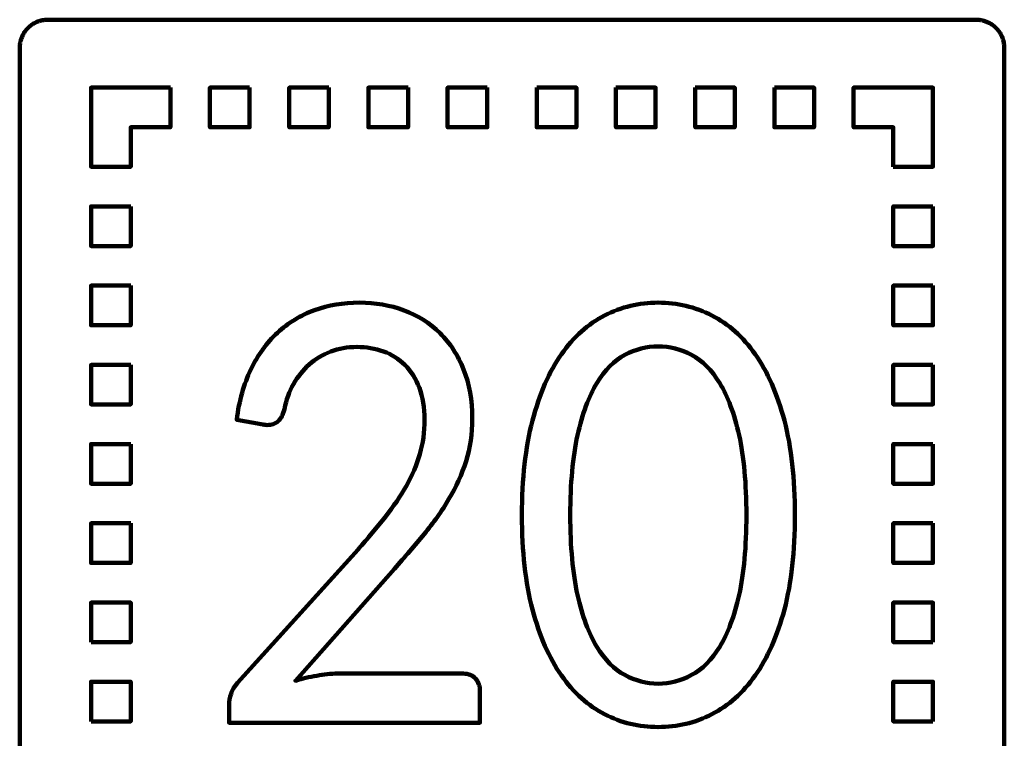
# Model space of a CAD drawing. Header units: millimetres. Extents: x -633 to 605, y -921 to 687.
# Tile 13 of 83: x 136 to 205, y -652 to -601. Entities that reach past the tile are written whole.
import ezdxf

# ---------------------------------------------------------------- set-up
doc = ezdxf.new("R2010")
doc.units = ezdxf.units.MM
doc.header["$MEASUREMENT"] = 0
doc.layers.add('Layer 1', color=7, linetype='Continuous')

msp = doc.modelspace()

# ---------------------------------------------------------------- linework, layer by layer
at = {"layer": 'Layer 1', "lineweight": 100}
for points, knots in [([(203.4676, -600.9901), (203.4676, -600.9901), (203.5306, -600.9931), (203.5306, -600.9931), (203.5306, -600.9931), (203.5306, -600.9931), (203.5936, -600.9981), (203.5936, -600.9981), (203.5936, -600.9981), (203.5936, -600.9981), (203.6566, -601.0051), (203.6566, -601.0051), (203.6566, -601.0051), (203.6566, -601.0051), (203.7196, -601.0141), (203.7196, -601.0141), (203.7196, -601.0141), (203.7196, -601.0141), (203.7816, -601.0251), (203.7816, -601.0251), (203.7816, -601.0251), (203.7816, -601.0251), (203.8436, -601.0381), (203.8436, -601.0381), (203.8436, -601.0381), (203.8436, -601.0381), (203.9056, -601.0531), (203.9056, -601.0531), (203.9056, -601.0531), (203.9056, -601.0531), (203.9666, -601.0691), (203.9666, -601.0691), (203.9666, -601.0691), (203.9666, -601.0691), (204.0266, -601.0881), (204.0266, -601.0881), (204.0266, -601.0881), (204.0266, -601.0881), (204.0866, -601.1091), (204.0866, -601.1091), (204.0866, -601.1091), (204.0866, -601.1091), (204.1456, -601.1311), (204.1456, -601.1311), (204.1456, -601.1311), (204.1456, -601.1311), (204.2036, -601.1561), (204.2036, -601.1561), (204.2036, -601.1561), (204.2036, -601.1561), (204.2616, -601.1821), (204.2616, -601.1821), (204.2616, -601.1821), (204.2616, -601.1821), (204.3186, -601.2101), (204.3186, -601.2101), (204.3186, -601.2101), (204.3186, -601.2101), (204.3736, -601.2401), (204.3736, -601.2401), (204.3736, -601.2401), (204.3736, -601.2401), (204.4286, -601.2711), (204.4286, -601.2711), (204.4286, -601.2711), (204.4286, -601.2711), (204.4826, -601.3041), (204.4826, -601.3041), (204.4826, -601.3041), (204.4826, -601.3041), (204.5356, -601.3391), (204.5356, -601.3391), (204.5356, -601.3391), (204.5356, -601.3391), (204.5866, -601.3761), (204.5866, -601.3761), (204.5866, -601.3761), (204.5866, -601.3761), (204.6376, -601.4141), (204.6376, -601.4141), (204.6376, -601.4141), (204.6376, -601.4141), (204.6866, -601.4541), (204.6866, -601.4541), (204.6866, -601.4541), (204.6866, -601.4541), (204.7346, -601.4951), (204.7346, -601.4951), (204.7346, -601.4951), (204.7346, -601.4951), (204.7806, -601.5381), (204.7806, -601.5381), (204.7806, -601.5381), (204.7806, -601.5381), (204.8266, -601.5821), (204.8266, -601.5821), (204.8266, -601.5821), (204.8266, -601.5821), (204.8696, -601.6281), (204.8696, -601.6281), (204.8696, -601.6281), (204.8696, -601.6281), (204.9126, -601.6751), (204.9126, -601.6751), (204.9126, -601.6751), (204.9126, -601.6751), (204.9526, -601.7231), (204.9526, -601.7231), (204.9526, -601.7231), (204.9526, -601.7231), (204.9926, -601.7731), (204.9926, -601.7731), (204.9926, -601.7731), (204.9926, -601.7731), (205.0296, -601.8241), (205.0296, -601.8241), (205.0296, -601.8241), (205.0296, -601.8241), (205.0656, -601.8751), (205.0656, -601.8751), (205.0656, -601.8751), (205.0656, -601.8751), (205.1006, -601.9291), (205.1006, -601.9291), (205.1006, -601.9291), (205.1006, -601.9291), (205.1326, -601.9831), (205.1326, -601.9831), (205.1326, -601.9831), (205.1326, -601.9831), (205.1636, -602.0381), (205.1636, -602.0381), (205.1636, -602.0381), (205.1636, -602.0381), (205.1936, -602.0941), (205.1936, -602.0941), (205.1936, -602.0941), (205.1936, -602.0941), (205.2206, -602.1511), (205.2206, -602.1511), (205.2206, -602.1511), (205.2206, -602.1511), (205.2466, -602.2091), (205.2466, -602.2091), (205.2466, -602.2091), (205.2466, -602.2091), (205.2696, -602.2671), (205.2696, -602.2671), (205.2696, -602.2671), (205.2696, -602.2671), (205.2916, -602.3271), (205.2916, -602.3271), (205.2916, -602.3271), (205.2916, -602.3271), (205.3116, -602.3871), (205.3116, -602.3871), (205.3116, -602.3871), (205.3116, -602.3871), (205.3296, -602.4471), (205.3296, -602.4471), (205.3296, -602.4471), (205.3296, -602.4471), (205.3456, -602.5081), (205.3456, -602.5081), (205.3456, -602.5081), (205.3456, -602.5081), (205.3606, -602.5701), (205.3606, -602.5701), (205.3606, -602.5701), (205.3606, -602.5701), (205.3726, -602.6321), (205.3726, -602.6321), (205.3726, -602.6321), (205.3726, -602.6321), (205.3826, -602.6951), (205.3826, -602.6951), (205.3826, -602.6951), (205.3826, -602.6951), (205.3916, -602.7571), (205.3916, -602.7571), (205.3916, -602.7571), (205.3916, -602.7571), (205.3976, -602.8201), (205.3976, -602.8201), (205.3976, -602.8201), (205.3976, -602.8201), (205.4016, -602.8831), (205.4016, -602.8831), (205.4016, -602.8831), (205.4016, -602.8831), (205.4046, -602.9461), (205.4046, -602.9461), (205.4046, -602.9461), (205.4046, -602.9461), (205.4046, -678.5891), (205.4046, -678.5891), (205.4046, -678.5891), (205.4046, -678.5891), (205.4036, -678.6521), (205.4036, -678.6521), (205.4036, -678.6521), (205.4036, -678.6521), (205.4006, -678.7151), (205.4006, -678.7151), (205.4006, -678.7151), (205.4006, -678.7151), (205.3956, -678.7781), (205.3956, -678.7781), (205.3956, -678.7781), (205.3956, -678.7781), (205.3886, -678.8411), (205.3886, -678.8411), (205.3886, -678.8411), (205.3886, -678.8411), (205.3796, -678.9041), (205.3796, -678.9041), (205.3796, -678.9041), (205.3796, -678.9041), (205.3686, -678.9661), (205.3686, -678.9661), (205.3686, -678.9661), (205.3686, -678.9661), (205.3556, -679.0281), (205.3556, -679.0281), (205.3556, -679.0281), (205.3556, -679.0281), (205.3406, -679.0901), (205.3406, -679.0901), (205.3406, -679.0901), (205.3406, -679.0901), (205.3246, -679.1511), (205.3246, -679.1511), (205.3246, -679.1511), (205.3246, -679.1511), (205.3056, -679.2111), (205.3056, -679.2111), (205.3056, -679.2111), (205.3056, -679.2111), (205.2846, -679.2711), (205.2846, -679.2711), (205.2846, -679.2711), (205.2846, -679.2711), (205.2626, -679.3301), (205.2626, -679.3301), (205.2626, -679.3301), (205.2626, -679.3301), (205.2376, -679.3881), (205.2376, -679.3881), (205.2376, -679.3881), (205.2376, -679.3881), (205.2116, -679.4461), (205.2116, -679.4461), (205.2116, -679.4461), (205.2116, -679.4461), (205.1836, -679.5031), (205.1836, -679.5031), (205.1836, -679.5031), (205.1836, -679.5031), (205.1536, -679.5581), (205.1536, -679.5581), (205.1536, -679.5581), (205.1536, -679.5581), (205.1226, -679.6131), (205.1226, -679.6131), (205.1226, -679.6131), (205.1226, -679.6131), (205.0896, -679.6671), (205.0896, -679.6671), (205.0896, -679.6671), (205.0896, -679.6671), (205.0546, -679.7201), (205.0546, -679.7201), (205.0546, -679.7201), (205.0546, -679.7201), (205.0176, -679.7711), (205.0176, -679.7711), (205.0176, -679.7711), (205.0176, -679.7711), (204.9796, -679.8221), (204.9796, -679.8221), (204.9796, -679.8221), (204.9796, -679.8221), (204.9396, -679.8711), (204.9396, -679.8711), (204.9396, -679.8711), (204.9396, -679.8711), (204.8986, -679.9191), (204.8986, -679.9191), (204.8986, -679.9191), (204.8986, -679.9191), (204.8556, -679.9651), (204.8556, -679.9651), (204.8556, -679.9651), (204.8556, -679.9651), (204.8116, -680.0111), (204.8116, -680.0111), (204.8116, -680.0111), (204.8116, -680.0111), (204.7656, -680.0541), (204.7656, -680.0541), (204.7656, -680.0541), (204.7656, -680.0541), (204.7186, -680.0971), (204.7186, -680.0971), (204.7186, -680.0971), (204.7186, -680.0971), (204.6706, -680.1371), (204.6706, -680.1371), (204.6706, -680.1371), (204.6706, -680.1371), (204.6206, -680.1771), (204.6206, -680.1771), (204.6206, -680.1771), (204.6206, -680.1771), (204.5696, -680.2141), (204.5696, -680.2141), (204.5696, -680.2141), (204.5696, -680.2141), (204.5186, -680.2501), (204.5186, -680.2501), (204.5186, -680.2501), (204.5186, -680.2501), (204.4646, -680.2851), (204.4646, -680.2851), (204.4646, -680.2851), (204.4646, -680.2851), (204.4106, -680.3171), (204.4106, -680.3171), (204.4106, -680.3171), (204.4106, -680.3171), (204.3556, -680.3481), (204.3556, -680.3481), (204.3556, -680.3481), (204.3556, -680.3481), (204.2996, -680.3781), (204.2996, -680.3781), (204.2996, -680.3781), (204.2996, -680.3781), (204.2426, -680.4051), (204.2426, -680.4051), (204.2426, -680.4051), (204.2426, -680.4051), (204.1846, -680.4311), (204.1846, -680.4311), (204.1846, -680.4311), (204.1846, -680.4311), (204.1266, -680.4541), (204.1266, -680.4541), (204.1266, -680.4541), (204.1266, -680.4541), (204.0666, -680.4761), (204.0666, -680.4761), (204.0666, -680.4761), (204.0666, -680.4761), (204.0066, -680.4961), (204.0066, -680.4961), (204.0066, -680.4961), (204.0066, -680.4961), (203.9466, -680.5141), (203.9466, -680.5141), (203.9466, -680.5141), (203.9466, -680.5141), (203.8856, -680.5301), (203.8856, -680.5301), (203.8856, -680.5301), (203.8856, -680.5301), (203.8236, -680.5451), (203.8236, -680.5451), (203.8236, -680.5451), (203.8236, -680.5451), (203.7616, -680.5571), (203.7616, -680.5571), (203.7616, -680.5571), (203.7616, -680.5571), (203.6986, -680.5671), (203.6986, -680.5671), (203.6986, -680.5671), (203.6986, -680.5671), (203.6366, -680.5761), (203.6366, -680.5761), (203.6366, -680.5761), (203.6366, -680.5761), (203.5736, -680.5821), (203.5736, -680.5821), (203.5736, -680.5821), (203.5736, -680.5821), (203.5106, -680.5861), (203.5106, -680.5861), (203.5106, -680.5861), (203.5106, -680.5861), (203.4476, -680.5891), (203.4476, -680.5891), (203.4476, -680.5891), (203.4476, -680.5891), (137.8046, -680.5891), (137.8046, -680.5891), (137.8046, -680.5891), (137.8046, -680.5891), (137.7416, -680.5881), (137.7416, -680.5881), (137.7416, -680.5881), (137.7416, -680.5881), (137.6786, -680.5851), (137.6786, -680.5851), (137.6786, -680.5851), (137.6786, -680.5851), (137.6156, -680.5801), (137.6156, -680.5801), (137.6156, -680.5801), (137.6156, -680.5801), (137.5526, -680.5731), (137.5526, -680.5731), (137.5526, -680.5731), (137.5526, -680.5731), (137.4896, -680.5641), (137.4896, -680.5641), (137.4896, -680.5641), (137.4896, -680.5641), (137.4276, -680.5531), (137.4276, -680.5531), (137.4276, -680.5531), (137.4276, -680.5531), (137.3656, -680.5401), (137.3656, -680.5401), (137.3656, -680.5401), (137.3656, -680.5401), (137.3036, -680.5251), (137.3036, -680.5251), (137.3036, -680.5251), (137.3036, -680.5251), (137.2426, -680.5091), (137.2426, -680.5091), (137.2426, -680.5091), (137.2426, -680.5091), (137.1826, -680.4901), (137.1826, -680.4901), (137.1826, -680.4901), (137.1826, -680.4901), (137.1226, -680.4691), (137.1226, -680.4691), (137.1226, -680.4691), (137.1226, -680.4691), (137.0636, -680.4471), (137.0636, -680.4471), (137.0636, -680.4471), (137.0636, -680.4471), (137.0056, -680.4221), (137.0056, -680.4221), (137.0056, -680.4221), (137.0056, -680.4221), (136.9476, -680.3961), (136.9476, -680.3961), (136.9476, -680.3961), (136.9476, -680.3961), (136.8906, -680.3681), (136.8906, -680.3681), (136.8906, -680.3681), (136.8906, -680.3681), (136.8356, -680.3381), (136.8356, -680.3381), (136.8356, -680.3381), (136.8356, -680.3381), (136.7806, -680.3071), (136.7806, -680.3071), (136.7806, -680.3071), (136.7806, -680.3071), (136.7266, -680.2741), (136.7266, -680.2741), (136.7266, -680.2741), (136.7266, -680.2741), (136.6736, -680.2391), (136.6736, -680.2391), (136.6736, -680.2391), (136.6736, -680.2391), (136.6226, -680.2021), (136.6226, -680.2021), (136.6226, -680.2021), (136.6226, -680.2021), (136.5716, -680.1641), (136.5716, -680.1641), (136.5716, -680.1641), (136.5716, -680.1641), (136.5226, -680.1241), (136.5226, -680.1241), (136.5226, -680.1241), (136.5226, -680.1241), (136.4746, -680.0831), (136.4746, -680.0831), (136.4746, -680.0831), (136.4746, -680.0831), (136.4286, -680.0401), (136.4286, -680.0401), (136.4286, -680.0401), (136.4286, -680.0401), (136.3826, -679.9961), (136.3826, -679.9961), (136.3826, -679.9961), (136.3826, -679.9961), (136.3396, -679.9501), (136.3396, -679.9501), (136.3396, -679.9501), (136.3396, -679.9501), (136.2966, -679.9031), (136.2966, -679.9031), (136.2966, -679.9031), (136.2966, -679.9031), (136.2566, -679.8551), (136.2566, -679.8551), (136.2566, -679.8551), (136.2566, -679.8551), (136.2166, -679.8051), (136.2166, -679.8051), (136.2166, -679.8051), (136.2166, -679.8051), (136.1796, -679.7541), (136.1796, -679.7541), (136.1796, -679.7541), (136.1796, -679.7541), (136.1436, -679.7031), (136.1436, -679.7031), (136.1436, -679.7031), (136.1436, -679.7031), (136.1086, -679.6491), (136.1086, -679.6491), (136.1086, -679.6491), (136.1086, -679.6491), (136.0766, -679.5951), (136.0766, -679.5951), (136.0766, -679.5951), (136.0766, -679.5951), (136.0456, -679.5401), (136.0456, -679.5401), (136.0456, -679.5401), (136.0456, -679.5401), (136.0156, -679.4841), (136.0156, -679.4841), (136.0156, -679.4841), (136.0156, -679.4841), (135.9886, -679.4271), (135.9886, -679.4271), (135.9886, -679.4271), (135.9886, -679.4271), (135.9626, -679.3691), (135.9626, -679.3691), (135.9626, -679.3691), (135.9626, -679.3691), (135.9396, -679.3111), (135.9396, -679.3111), (135.9396, -679.3111), (135.9396, -679.3111), (135.9176, -679.2511), (135.9176, -679.2511), (135.9176, -679.2511), (135.9176, -679.2511), (135.8976, -679.1911), (135.8976, -679.1911), (135.8976, -679.1911), (135.8976, -679.1911), (135.8796, -679.1311), (135.8796, -679.1311), (135.8796, -679.1311), (135.8796, -679.1311), (135.8636, -679.0701), (135.8636, -679.0701), (135.8636, -679.0701), (135.8636, -679.0701), (135.8486, -679.0081), (135.8486, -679.0081), (135.8486, -679.0081), (135.8486, -679.0081), (135.8366, -678.9461), (135.8366, -678.9461), (135.8366, -678.9461), (135.8366, -678.9461), (135.8266, -678.8831), (135.8266, -678.8831), (135.8266, -678.8831), (135.8266, -678.8831), (135.8176, -678.8211), (135.8176, -678.8211), (135.8176, -678.8211), (135.8176, -678.8211), (135.8116, -678.7581), (135.8116, -678.7581), (135.8116, -678.7581), (135.8116, -678.7581), (135.8076, -678.6951), (135.8076, -678.6951), (135.8076, -678.6951), (135.8076, -678.6951), (135.8046, -678.6321), (135.8046, -678.6321), (135.8046, -678.6321), (135.8046, -678.6321), (135.8046, -602.9891), (135.8046, -602.9891), (135.8046, -602.9891), (135.8046, -602.9891), (135.8056, -602.9261), (135.8056, -602.9261), (135.8056, -602.9261), (135.8056, -602.9261), (135.8086, -602.8631), (135.8086, -602.8631), (135.8086, -602.8631), (135.8086, -602.8631), (135.8136, -602.8001), (135.8136, -602.8001), (135.8136, -602.8001), (135.8136, -602.8001), (135.8206, -602.7371), (135.8206, -602.7371), (135.8206, -602.7371), (135.8206, -602.7371), (135.8296, -602.6741), (135.8296, -602.6741), (135.8296, -602.6741), (135.8296, -602.6741), (135.8406, -602.6121), (135.8406, -602.6121), (135.8406, -602.6121), (135.8406, -602.6121), (135.8536, -602.5501), (135.8536, -602.5501), (135.8536, -602.5501), (135.8536, -602.5501), (135.8686, -602.4881), (135.8686, -602.4881), (135.8686, -602.4881), (135.8686, -602.4881), (135.8846, -602.4271), (135.8846, -602.4271), (135.8846, -602.4271), (135.8846, -602.4271), (135.9036, -602.3671), (135.9036, -602.3671), (135.9036, -602.3671), (135.9036, -602.3671), (135.9246, -602.3071), (135.9246, -602.3071), (135.9246, -602.3071), (135.9246, -602.3071), (135.9466, -602.2481), (135.9466, -602.2481), (135.9466, -602.2481), (135.9466, -602.2481), (135.9716, -602.1901), (135.9716, -602.1901), (135.9716, -602.1901), (135.9716, -602.1901), (135.9976, -602.1321), (135.9976, -602.1321), (135.9976, -602.1321), (135.9976, -602.1321), (136.0256, -602.0751), (136.0256, -602.0751), (136.0256, -602.0751), (136.0256, -602.0751), (136.0556, -602.0201), (136.0556, -602.0201), (136.0556, -602.0201), (136.0556, -602.0201), (136.0866, -601.9651), (136.0866, -601.9651), (136.0866, -601.9651), (136.0866, -601.9651), (136.1196, -601.9111), (136.1196, -601.9111), (136.1196, -601.9111), (136.1196, -601.9111), (136.1546, -601.8581), (136.1546, -601.8581), (136.1546, -601.8581), (136.1546, -601.8581), (136.1916, -601.8071), (136.1916, -601.8071), (136.1916, -601.8071), (136.1916, -601.8071), (136.2296, -601.7561), (136.2296, -601.7561), (136.2296, -601.7561), (136.2296, -601.7561), (136.2696, -601.7071), (136.2696, -601.7071), (136.2696, -601.7071), (136.2696, -601.7071), (136.3106, -601.6591), (136.3106, -601.6591), (136.3106, -601.6591), (136.3106, -601.6591), (136.3536, -601.6131), (136.3536, -601.6131), (136.3536, -601.6131), (136.3536, -601.6131), (136.3976, -601.5671), (136.3976, -601.5671), (136.3976, -601.5671), (136.3976, -601.5671), (136.4436, -601.5241), (136.4436, -601.5241), (136.4436, -601.5241), (136.4436, -601.5241), (136.4906, -601.4811), (136.4906, -601.4811), (136.4906, -601.4811), (136.4906, -601.4811), (136.5386, -601.4411), (136.5386, -601.4411), (136.5386, -601.4411), (136.5386, -601.4411), (136.5886, -601.4011), (136.5886, -601.4011), (136.5886, -601.4011), (136.5886, -601.4011), (136.6396, -601.3641), (136.6396, -601.3641), (136.6396, -601.3641), (136.6396, -601.3641), (136.6906, -601.3281), (136.6906, -601.3281), (136.6906, -601.3281), (136.6906, -601.3281), (136.7446, -601.2931), (136.7446, -601.2931), (136.7446, -601.2931), (136.7446, -601.2931), (136.7986, -601.2611), (136.7986, -601.2611), (136.7986, -601.2611), (136.7986, -601.2611), (136.8536, -601.2301), (136.8536, -601.2301), (136.8536, -601.2301), (136.8536, -601.2301), (136.9096, -601.2001), (136.9096, -601.2001), (136.9096, -601.2001), (136.9096, -601.2001), (136.9666, -601.1731), (136.9666, -601.1731), (136.9666, -601.1731), (136.9666, -601.1731), (137.0246, -601.1471), (137.0246, -601.1471), (137.0246, -601.1471), (137.0246, -601.1471), (137.0826, -601.1241), (137.0826, -601.1241), (137.0826, -601.1241), (137.0826, -601.1241), (137.1426, -601.1021), (137.1426, -601.1021), (137.1426, -601.1021), (137.1426, -601.1021), (137.2026, -601.0821), (137.2026, -601.0821), (137.2026, -601.0821), (137.2026, -601.0821), (137.2626, -601.0641), (137.2626, -601.0641), (137.2626, -601.0641), (137.2626, -601.0641), (137.3236, -601.0481), (137.3236, -601.0481), (137.3236, -601.0481), (137.3236, -601.0481), (137.3856, -601.0331), (137.3856, -601.0331), (137.3856, -601.0331), (137.3856, -601.0331), (137.4476, -601.0211), (137.4476, -601.0211), (137.4476, -601.0211), (137.4476, -601.0211), (137.5106, -601.0111), (137.5106, -601.0111), (137.5106, -601.0111), (137.5106, -601.0111), (137.5726, -601.0021), (137.5726, -601.0021), (137.5726, -601.0021), (137.5726, -601.0021), (137.6356, -600.9961), (137.6356, -600.9961), (137.6356, -600.9961), (137.6356, -600.9961), (137.6986, -600.9921), (137.6986, -600.9921), (137.6986, -600.9921), (137.6986, -600.9921), (137.7616, -600.9891), (137.7616, -600.9891), (137.7616, -600.9891), (137.7616, -600.9891), (203.4046, -600.9891), (203.4046, -600.9891), (203.4046, -600.9891), (203.4046, -600.9891), (203.4676, -600.9901), (203.4676, -600.9901)], [0, 0, 0, 0, 0.0049751, 0.0049751, 0.0049751, 0.0049751, 0.0099502, 0.0099502, 0.0099502, 0.0099502, 0.0149254, 0.0149254, 0.0149254, 0.0149254, 0.0199005, 0.0199005, 0.0199005, 0.0199005, 0.0248756, 0.0248756, 0.0248756, 0.0248756, 0.0298507, 0.0298507, 0.0298507, 0.0298507, 0.0348259, 0.0348259, 0.0348259, 0.0348259, 0.039801, 0.039801, 0.039801, 0.039801, 0.0447761, 0.0447761, 0.0447761, 0.0447761, 0.0497512, 0.0497512, 0.0497512, 0.0497512, 0.0547264, 0.0547264, 0.0547264, 0.0547264, 0.0597015, 0.0597015, 0.0597015, 0.0597015, 0.0646766, 0.0646766, 0.0646766, 0.0646766, 0.0696517, 0.0696517, 0.0696517, 0.0696517, 0.0746269, 0.0746269, 0.0746269, 0.0746269, 0.079602, 0.079602, 0.079602, 0.079602, 0.0845771, 0.0845771, 0.0845771, 0.0845771, 0.0895522, 0.0895522, 0.0895522, 0.0895522, 0.0945274, 0.0945274, 0.0945274, 0.0945274, 0.0995025, 0.0995025, 0.0995025, 0.0995025, 0.1044776, 0.1044776, 0.1044776, 0.1044776, 0.1094527, 0.1094527, 0.1094527, 0.1094527, 0.1144279, 0.1144279, 0.1144279, 0.1144279, 0.119403, 0.119403, 0.119403, 0.119403, 0.1243781, 0.1243781, 0.1243781, 0.1243781, 0.1293532, 0.1293532, 0.1293532, 0.1293532, 0.1343284, 0.1343284, 0.1343284, 0.1343284, 0.1393035, 0.1393035, 0.1393035, 0.1393035, 0.1442786, 0.1442786, 0.1442786, 0.1442786, 0.1492537, 0.1492537, 0.1492537, 0.1492537, 0.1542289, 0.1542289, 0.1542289, 0.1542289, 0.159204, 0.159204, 0.159204, 0.159204, 0.1641791, 0.1641791, 0.1641791, 0.1641791, 0.1691542, 0.1691542, 0.1691542, 0.1691542, 0.1741294, 0.1741294, 0.1741294, 0.1741294, 0.1791045, 0.1791045, 0.1791045, 0.1791045, 0.1840796, 0.1840796, 0.1840796, 0.1840796, 0.1890547, 0.1890547, 0.1890547, 0.1890547, 0.1940299, 0.1940299, 0.1940299, 0.1940299, 0.199005, 0.199005, 0.199005, 0.199005, 0.2039801, 0.2039801, 0.2039801, 0.2039801, 0.2089552, 0.2089552, 0.2089552, 0.2089552, 0.2139303, 0.2139303, 0.2139303, 0.2139303, 0.2189055, 0.2189055, 0.2189055, 0.2189055, 0.2238806, 0.2238806, 0.2238806, 0.2238806, 0.2288557, 0.2288557, 0.2288557, 0.2288557, 0.2338308, 0.2338308, 0.2338308, 0.2338308, 0.238806, 0.238806, 0.238806, 0.238806, 0.2437811, 0.2437811, 0.2437811, 0.2437811, 0.2487562, 0.2487562, 0.2487562, 0.2487562, 0.2537313, 0.2537313, 0.2537313, 0.2537313, 0.2587065, 0.2587065, 0.2587065, 0.2587065, 0.2636816, 0.2636816, 0.2636816, 0.2636816, 0.2686567, 0.2686567, 0.2686567, 0.2686567, 0.2736318, 0.2736318, 0.2736318, 0.2736318, 0.278607, 0.278607, 0.278607, 0.278607, 0.2835821, 0.2835821, 0.2835821, 0.2835821, 0.2885572, 0.2885572, 0.2885572, 0.2885572, 0.2935323, 0.2935323, 0.2935323, 0.2935323, 0.2985075, 0.2985075, 0.2985075, 0.2985075, 0.3034826, 0.3034826, 0.3034826, 0.3034826, 0.3084577, 0.3084577, 0.3084577, 0.3084577, 0.3134328, 0.3134328, 0.3134328, 0.3134328, 0.318408, 0.318408, 0.318408, 0.318408, 0.3233831, 0.3233831, 0.3233831, 0.3233831, 0.3283582, 0.3283582, 0.3283582, 0.3283582, 0.3333333, 0.3333333, 0.3333333, 0.3333333, 0.3383085, 0.3383085, 0.3383085, 0.3383085, 0.3432836, 0.3432836, 0.3432836, 0.3432836, 0.3482587, 0.3482587, 0.3482587, 0.3482587, 0.3532338, 0.3532338, 0.3532338, 0.3532338, 0.358209, 0.358209, 0.358209, 0.358209, 0.3631841, 0.3631841, 0.3631841, 0.3631841, 0.3681592, 0.3681592, 0.3681592, 0.3681592, 0.3731343, 0.3731343, 0.3731343, 0.3731343, 0.3781095, 0.3781095, 0.3781095, 0.3781095, 0.3830846, 0.3830846, 0.3830846, 0.3830846, 0.3880597, 0.3880597, 0.3880597, 0.3880597, 0.3930348, 0.3930348, 0.3930348, 0.3930348, 0.39801, 0.39801, 0.39801, 0.39801, 0.4029851, 0.4029851, 0.4029851, 0.4029851, 0.4079602, 0.4079602, 0.4079602, 0.4079602, 0.4129353, 0.4129353, 0.4129353, 0.4129353, 0.4179104, 0.4179104, 0.4179104, 0.4179104, 0.4228856, 0.4228856, 0.4228856, 0.4228856, 0.4278607, 0.4278607, 0.4278607, 0.4278607, 0.4328358, 0.4328358, 0.4328358, 0.4328358, 0.4378109, 0.4378109, 0.4378109, 0.4378109, 0.4427861, 0.4427861, 0.4427861, 0.4427861, 0.4477612, 0.4477612, 0.4477612, 0.4477612, 0.4527363, 0.4527363, 0.4527363, 0.4527363, 0.4577114, 0.4577114, 0.4577114, 0.4577114, 0.4626866, 0.4626866, 0.4626866, 0.4626866, 0.4676617, 0.4676617, 0.4676617, 0.4676617, 0.4726368, 0.4726368, 0.4726368, 0.4726368, 0.4776119, 0.4776119, 0.4776119, 0.4776119, 0.4825871, 0.4825871, 0.4825871, 0.4825871, 0.4875622, 0.4875622, 0.4875622, 0.4875622, 0.4925373, 0.4925373, 0.4925373, 0.4925373, 0.4975124, 0.4975124, 0.4975124, 0.4975124, 0.5024876, 0.5024876, 0.5024876, 0.5024876, 0.5074627, 0.5074627, 0.5074627, 0.5074627, 0.5124378, 0.5124378, 0.5124378, 0.5124378, 0.5174129, 0.5174129, 0.5174129, 0.5174129, 0.5223881, 0.5223881, 0.5223881, 0.5223881, 0.5273632, 0.5273632, 0.5273632, 0.5273632, 0.5323383, 0.5323383, 0.5323383, 0.5323383, 0.5373134, 0.5373134, 0.5373134, 0.5373134, 0.5422886, 0.5422886, 0.5422886, 0.5422886, 0.5472637, 0.5472637, 0.5472637, 0.5472637, 0.5522388, 0.5522388, 0.5522388, 0.5522388, 0.5572139, 0.5572139, 0.5572139, 0.5572139, 0.5621891, 0.5621891, 0.5621891, 0.5621891, 0.5671642, 0.5671642, 0.5671642, 0.5671642, 0.5721393, 0.5721393, 0.5721393, 0.5721393, 0.5771144, 0.5771144, 0.5771144, 0.5771144, 0.5820896, 0.5820896, 0.5820896, 0.5820896, 0.5870647, 0.5870647, 0.5870647, 0.5870647, 0.5920398, 0.5920398, 0.5920398, 0.5920398, 0.5970149, 0.5970149, 0.5970149, 0.5970149, 0.60199, 0.60199, 0.60199, 0.60199, 0.6069652, 0.6069652, 0.6069652, 0.6069652, 0.6119403, 0.6119403, 0.6119403, 0.6119403, 0.6169154, 0.6169154, 0.6169154, 0.6169154, 0.6218905, 0.6218905, 0.6218905, 0.6218905, 0.6268657, 0.6268657, 0.6268657, 0.6268657, 0.6318408, 0.6318408, 0.6318408, 0.6318408, 0.6368159, 0.6368159, 0.6368159, 0.6368159, 0.641791, 0.641791, 0.641791, 0.641791, 0.6467662, 0.6467662, 0.6467662, 0.6467662, 0.6517413, 0.6517413, 0.6517413, 0.6517413, 0.6567164, 0.6567164, 0.6567164, 0.6567164, 0.6616915, 0.6616915, 0.6616915, 0.6616915, 0.6666667, 0.6666667, 0.6666667, 0.6666667, 0.6716418, 0.6716418, 0.6716418, 0.6716418, 0.6766169, 0.6766169, 0.6766169, 0.6766169, 0.681592, 0.681592, 0.681592, 0.681592, 0.6865672, 0.6865672, 0.6865672, 0.6865672, 0.6915423, 0.6915423, 0.6915423, 0.6915423, 0.6965174, 0.6965174, 0.6965174, 0.6965174, 0.7014925, 0.7014925, 0.7014925, 0.7014925, 0.7064677, 0.7064677, 0.7064677, 0.7064677, 0.7114428, 0.7114428, 0.7114428, 0.7114428, 0.7164179, 0.7164179, 0.7164179, 0.7164179, 0.721393, 0.721393, 0.721393, 0.721393, 0.7263682, 0.7263682, 0.7263682, 0.7263682, 0.7313433, 0.7313433, 0.7313433, 0.7313433, 0.7363184, 0.7363184, 0.7363184, 0.7363184, 0.7412935, 0.7412935, 0.7412935, 0.7412935, 0.7462687, 0.7462687, 0.7462687, 0.7462687, 0.7512438, 0.7512438, 0.7512438, 0.7512438, 0.7562189, 0.7562189, 0.7562189, 0.7562189, 0.761194, 0.761194, 0.761194, 0.761194, 0.7661692, 0.7661692, 0.7661692, 0.7661692, 0.7711443, 0.7711443, 0.7711443, 0.7711443, 0.7761194, 0.7761194, 0.7761194, 0.7761194, 0.7810945, 0.7810945, 0.7810945, 0.7810945, 0.7860697, 0.7860697, 0.7860697, 0.7860697, 0.7910448, 0.7910448, 0.7910448, 0.7910448, 0.7960199, 0.7960199, 0.7960199, 0.7960199, 0.800995, 0.800995, 0.800995, 0.800995, 0.8059701, 0.8059701, 0.8059701, 0.8059701, 0.8109453, 0.8109453, 0.8109453, 0.8109453, 0.8159204, 0.8159204, 0.8159204, 0.8159204, 0.8208955, 0.8208955, 0.8208955, 0.8208955, 0.8258706, 0.8258706, 0.8258706, 0.8258706, 0.8308458, 0.8308458, 0.8308458, 0.8308458, 0.8358209, 0.8358209, 0.8358209, 0.8358209, 0.840796, 0.840796, 0.840796, 0.840796, 0.8457711, 0.8457711, 0.8457711, 0.8457711, 0.8507463, 0.8507463, 0.8507463, 0.8507463, 0.8557214, 0.8557214, 0.8557214, 0.8557214, 0.8606965, 0.8606965, 0.8606965, 0.8606965, 0.8656716, 0.8656716, 0.8656716, 0.8656716, 0.8706468, 0.8706468, 0.8706468, 0.8706468, 0.8756219, 0.8756219, 0.8756219, 0.8756219, 0.880597, 0.880597, 0.880597, 0.880597, 0.8855721, 0.8855721, 0.8855721, 0.8855721, 0.8905473, 0.8905473, 0.8905473, 0.8905473, 0.8955224, 0.8955224, 0.8955224, 0.8955224, 0.9004975, 0.9004975, 0.9004975, 0.9004975, 0.9054726, 0.9054726, 0.9054726, 0.9054726, 0.9104478, 0.9104478, 0.9104478, 0.9104478, 0.9154229, 0.9154229, 0.9154229, 0.9154229, 0.920398, 0.920398, 0.920398, 0.920398, 0.9253731, 0.9253731, 0.9253731, 0.9253731, 0.9303483, 0.9303483, 0.9303483, 0.9303483, 0.9353234, 0.9353234, 0.9353234, 0.9353234, 0.9402985, 0.9402985, 0.9402985, 0.9402985, 0.9452736, 0.9452736, 0.9452736, 0.9452736, 0.9502488, 0.9502488, 0.9502488, 0.9502488, 0.9552239, 0.9552239, 0.9552239, 0.9552239, 0.960199, 0.960199, 0.960199, 0.960199, 0.9651741, 0.9651741, 0.9651741, 0.9651741, 0.9701493, 0.9701493, 0.9701493, 0.9701493, 0.9751244, 0.9751244, 0.9751244, 0.9751244, 0.9800995, 0.9800995, 0.9800995, 0.9800995, 0.9850746, 0.9850746, 0.9850746, 0.9850746, 0.9900498, 0.9900498, 0.9900498, 0.9900498, 1, 1, 1, 1]), ([(146.4546, -605.7891), (146.4546, -605.7891), (140.8546, -605.7891), (140.8546, -605.7891), (140.8546, -605.7891), (140.8546, -605.7891), (140.8546, -611.3891), (140.8546, -611.3891), (140.8546, -611.3891), (140.8546, -611.3891), (143.6546, -611.3891), (143.6546, -611.3891), (143.6546, -611.3891), (143.6546, -611.3891), (143.6546, -608.5891), (143.6546, -608.5891), (143.6546, -608.5891), (143.6546, -608.5891), (146.4546, -608.5891), (146.4546, -608.5891), (146.4546, -608.5891), (146.4546, -608.5891), (146.4546, -605.7891), (146.4546, -605.7891)], [0, 0, 0, 0, 0.1428571, 0.1428571, 0.1428571, 0.1428571, 0.2857143, 0.2857143, 0.2857143, 0.2857143, 0.4285714, 0.4285714, 0.4285714, 0.4285714, 0.5714286, 0.5714286, 0.5714286, 0.5714286, 0.7142857, 0.7142857, 0.7142857, 0.7142857, 1, 1, 1, 1]), ([(152.0546, -605.7891), (152.0546, -605.7891), (149.2546, -605.7891), (149.2546, -605.7891), (149.2546, -605.7891), (149.2546, -605.7891), (149.2546, -608.5891), (149.2546, -608.5891), (149.2546, -608.5891), (149.2546, -608.5891), (152.0546, -608.5891), (152.0546, -608.5891), (152.0546, -608.5891), (152.0546, -608.5891), (152.0546, -605.7891), (152.0546, -605.7891)], [0, 0, 0, 0, 0.2, 0.2, 0.2, 0.2, 0.4, 0.4, 0.4, 0.4, 0.6, 0.6, 0.6, 0.6, 1, 1, 1, 1]), ([(157.6546, -605.7891), (157.6546, -605.7891), (154.8546, -605.7891), (154.8546, -605.7891), (154.8546, -605.7891), (154.8546, -605.7891), (154.8546, -608.5891), (154.8546, -608.5891), (154.8546, -608.5891), (154.8546, -608.5891), (157.6546, -608.5891), (157.6546, -608.5891), (157.6546, -608.5891), (157.6546, -608.5891), (157.6546, -605.7891), (157.6546, -605.7891)], [0, 0, 0, 0, 0.2, 0.2, 0.2, 0.2, 0.4, 0.4, 0.4, 0.4, 0.6, 0.6, 0.6, 0.6, 1, 1, 1, 1]), ([(163.2546, -605.7891), (163.2546, -605.7891), (160.4546, -605.7891), (160.4546, -605.7891), (160.4546, -605.7891), (160.4546, -605.7891), (160.4546, -608.5891), (160.4546, -608.5891), (160.4546, -608.5891), (160.4546, -608.5891), (163.2546, -608.5891), (163.2546, -608.5891), (163.2546, -608.5891), (163.2546, -608.5891), (163.2546, -605.7891), (163.2546, -605.7891)], [0, 0, 0, 0, 0.2, 0.2, 0.2, 0.2, 0.4, 0.4, 0.4, 0.4, 0.6, 0.6, 0.6, 0.6, 1, 1, 1, 1]), ([(168.8546, -605.7891), (168.8546, -605.7891), (166.0546, -605.7891), (166.0546, -605.7891), (166.0546, -605.7891), (166.0546, -605.7891), (166.0546, -608.5891), (166.0546, -608.5891), (166.0546, -608.5891), (166.0546, -608.5891), (168.8546, -608.5891), (168.8546, -608.5891), (168.8546, -608.5891), (168.8546, -608.5891), (168.8546, -605.7891), (168.8546, -605.7891)], [0, 0, 0, 0, 0.2, 0.2, 0.2, 0.2, 0.4, 0.4, 0.4, 0.4, 0.6, 0.6, 0.6, 0.6, 1, 1, 1, 1]), ([(172.3546, -605.7891), (172.3546, -605.7891), (175.1546, -605.7891), (175.1546, -605.7891), (175.1546, -605.7891), (175.1546, -605.7891), (175.1546, -608.5891), (175.1546, -608.5891), (175.1546, -608.5891), (175.1546, -608.5891), (172.3546, -608.5891), (172.3546, -608.5891), (172.3546, -608.5891), (172.3546, -608.5891), (172.3546, -605.7891), (172.3546, -605.7891)], [0, 0, 0, 0, 0.2, 0.2, 0.2, 0.2, 0.4, 0.4, 0.4, 0.4, 0.6, 0.6, 0.6, 0.6, 1, 1, 1, 1]), ([(177.9546, -605.7891), (177.9546, -605.7891), (180.7546, -605.7891), (180.7546, -605.7891), (180.7546, -605.7891), (180.7546, -605.7891), (180.7546, -608.5891), (180.7546, -608.5891), (180.7546, -608.5891), (180.7546, -608.5891), (177.9546, -608.5891), (177.9546, -608.5891), (177.9546, -608.5891), (177.9546, -608.5891), (177.9546, -605.7891), (177.9546, -605.7891)], [0, 0, 0, 0, 0.2, 0.2, 0.2, 0.2, 0.4, 0.4, 0.4, 0.4, 0.6, 0.6, 0.6, 0.6, 1, 1, 1, 1]), ([(183.5546, -605.7891), (183.5546, -605.7891), (186.3546, -605.7891), (186.3546, -605.7891), (186.3546, -605.7891), (186.3546, -605.7891), (186.3546, -608.5891), (186.3546, -608.5891), (186.3546, -608.5891), (186.3546, -608.5891), (183.5546, -608.5891), (183.5546, -608.5891), (183.5546, -608.5891), (183.5546, -608.5891), (183.5546, -605.7891), (183.5546, -605.7891)], [0, 0, 0, 0, 0.2, 0.2, 0.2, 0.2, 0.4, 0.4, 0.4, 0.4, 0.6, 0.6, 0.6, 0.6, 1, 1, 1, 1]), ([(189.1546, -605.7891), (189.1546, -605.7891), (191.9546, -605.7891), (191.9546, -605.7891), (191.9546, -605.7891), (191.9546, -605.7891), (191.9546, -608.5891), (191.9546, -608.5891), (191.9546, -608.5891), (191.9546, -608.5891), (189.1546, -608.5891), (189.1546, -608.5891), (189.1546, -608.5891), (189.1546, -608.5891), (189.1546, -605.7891), (189.1546, -605.7891)], [0, 0, 0, 0, 0.2, 0.2, 0.2, 0.2, 0.4, 0.4, 0.4, 0.4, 0.6, 0.6, 0.6, 0.6, 1, 1, 1, 1]), ([(197.5546, -611.3891), (197.5546, -611.3891), (200.3546, -611.3891), (200.3546, -611.3891), (200.3546, -611.3891), (200.3546, -611.3891), (200.3546, -605.7891), (200.3546, -605.7891), (200.3546, -605.7891), (200.3546, -605.7891), (194.7546, -605.7891), (194.7546, -605.7891), (194.7546, -605.7891), (194.7546, -605.7891), (194.7546, -608.5891), (194.7546, -608.5891), (194.7546, -608.5891), (194.7546, -608.5891), (197.5546, -608.5891), (197.5546, -608.5891), (197.5546, -608.5891), (197.5546, -608.5891), (197.5546, -611.3891), (197.5546, -611.3891)], [0, 0, 0, 0, 0.1428571, 0.1428571, 0.1428571, 0.1428571, 0.2857143, 0.2857143, 0.2857143, 0.2857143, 0.4285714, 0.4285714, 0.4285714, 0.4285714, 0.5714286, 0.5714286, 0.5714286, 0.5714286, 0.7142857, 0.7142857, 0.7142857, 0.7142857, 1, 1, 1, 1]), ([(143.6546, -614.1891), (143.6546, -614.1891), (140.8546, -614.1891), (140.8546, -614.1891), (140.8546, -614.1891), (140.8546, -614.1891), (140.8546, -616.9891), (140.8546, -616.9891), (140.8546, -616.9891), (140.8546, -616.9891), (143.6546, -616.9891), (143.6546, -616.9891), (143.6546, -616.9891), (143.6546, -616.9891), (143.6546, -614.1891), (143.6546, -614.1891)], [0, 0, 0, 0, 0.2, 0.2, 0.2, 0.2, 0.4, 0.4, 0.4, 0.4, 0.6, 0.6, 0.6, 0.6, 1, 1, 1, 1]), ([(200.3546, -614.1891), (200.3546, -614.1891), (197.5546, -614.1891), (197.5546, -614.1891), (197.5546, -614.1891), (197.5546, -614.1891), (197.5546, -616.9891), (197.5546, -616.9891), (197.5546, -616.9891), (197.5546, -616.9891), (200.3546, -616.9891), (200.3546, -616.9891), (200.3546, -616.9891), (200.3546, -616.9891), (200.3546, -614.1891), (200.3546, -614.1891)], [0, 0, 0, 0, 0.2, 0.2, 0.2, 0.2, 0.4, 0.4, 0.4, 0.4, 0.6, 0.6, 0.6, 0.6, 1, 1, 1, 1]), ([(143.6546, -619.7891), (143.6546, -619.7891), (140.8546, -619.7891), (140.8546, -619.7891), (140.8546, -619.7891), (140.8546, -619.7891), (140.8546, -622.5891), (140.8546, -622.5891), (140.8546, -622.5891), (140.8546, -622.5891), (143.6546, -622.5891), (143.6546, -622.5891), (143.6546, -622.5891), (143.6546, -622.5891), (143.6546, -619.7891), (143.6546, -619.7891)], [0, 0, 0, 0, 0.2, 0.2, 0.2, 0.2, 0.4, 0.4, 0.4, 0.4, 0.6, 0.6, 0.6, 0.6, 1, 1, 1, 1]), ([(200.3546, -619.7891), (200.3546, -619.7891), (197.5546, -619.7891), (197.5546, -619.7891), (197.5546, -619.7891), (197.5546, -619.7891), (197.5546, -622.5891), (197.5546, -622.5891), (197.5546, -622.5891), (197.5546, -622.5891), (200.3546, -622.5891), (200.3546, -622.5891), (200.3546, -622.5891), (200.3546, -622.5891), (200.3546, -619.7891), (200.3546, -619.7891)], [0, 0, 0, 0, 0.2, 0.2, 0.2, 0.2, 0.4, 0.4, 0.4, 0.4, 0.6, 0.6, 0.6, 0.6, 1, 1, 1, 1]), ([(143.6546, -625.3891), (143.6546, -625.3891), (140.8546, -625.3891), (140.8546, -625.3891), (140.8546, -625.3891), (140.8546, -625.3891), (140.8546, -628.1891), (140.8546, -628.1891), (140.8546, -628.1891), (140.8546, -628.1891), (143.6546, -628.1891), (143.6546, -628.1891), (143.6546, -628.1891), (143.6546, -628.1891), (143.6546, -625.3891), (143.6546, -625.3891)], [0, 0, 0, 0, 0.2, 0.2, 0.2, 0.2, 0.4, 0.4, 0.4, 0.4, 0.6, 0.6, 0.6, 0.6, 1, 1, 1, 1]), ([(200.3546, -625.3891), (200.3546, -625.3891), (197.5546, -625.3891), (197.5546, -625.3891), (197.5546, -625.3891), (197.5546, -625.3891), (197.5546, -628.1891), (197.5546, -628.1891), (197.5546, -628.1891), (197.5546, -628.1891), (200.3546, -628.1891), (200.3546, -628.1891), (200.3546, -628.1891), (200.3546, -628.1891), (200.3546, -625.3891), (200.3546, -625.3891)], [0, 0, 0, 0, 0.2, 0.2, 0.2, 0.2, 0.4, 0.4, 0.4, 0.4, 0.6, 0.6, 0.6, 0.6, 1, 1, 1, 1]), ([(143.6546, -630.9891), (143.6546, -630.9891), (140.8546, -630.9891), (140.8546, -630.9891), (140.8546, -630.9891), (140.8546, -630.9891), (140.8546, -633.7891), (140.8546, -633.7891), (140.8546, -633.7891), (140.8546, -633.7891), (143.6546, -633.7891), (143.6546, -633.7891), (143.6546, -633.7891), (143.6546, -633.7891), (143.6546, -630.9891), (143.6546, -630.9891)], [0, 0, 0, 0, 0.2, 0.2, 0.2, 0.2, 0.4, 0.4, 0.4, 0.4, 0.6, 0.6, 0.6, 0.6, 1, 1, 1, 1]), ([(200.3546, -630.9891), (200.3546, -630.9891), (197.5546, -630.9891), (197.5546, -630.9891), (197.5546, -630.9891), (197.5546, -630.9891), (197.5546, -633.7891), (197.5546, -633.7891), (197.5546, -633.7891), (197.5546, -633.7891), (200.3546, -633.7891), (200.3546, -633.7891), (200.3546, -633.7891), (200.3546, -633.7891), (200.3546, -630.9891), (200.3546, -630.9891)], [0, 0, 0, 0, 0.2, 0.2, 0.2, 0.2, 0.4, 0.4, 0.4, 0.4, 0.6, 0.6, 0.6, 0.6, 1, 1, 1, 1]), ([(143.6546, -636.5891), (143.6546, -636.5891), (140.8546, -636.5891), (140.8546, -636.5891), (140.8546, -636.5891), (140.8546, -636.5891), (140.8546, -639.3891), (140.8546, -639.3891), (140.8546, -639.3891), (140.8546, -639.3891), (143.6546, -639.3891), (143.6546, -639.3891), (143.6546, -639.3891), (143.6546, -639.3891), (143.6546, -636.5891), (143.6546, -636.5891)], [0, 0, 0, 0, 0.2, 0.2, 0.2, 0.2, 0.4, 0.4, 0.4, 0.4, 0.6, 0.6, 0.6, 0.6, 1, 1, 1, 1]), ([(200.3546, -636.5891), (200.3546, -636.5891), (197.5546, -636.5891), (197.5546, -636.5891), (197.5546, -636.5891), (197.5546, -636.5891), (197.5546, -639.3891), (197.5546, -639.3891), (197.5546, -639.3891), (197.5546, -639.3891), (200.3546, -639.3891), (200.3546, -639.3891), (200.3546, -639.3891), (200.3546, -639.3891), (200.3546, -636.5891), (200.3546, -636.5891)], [0, 0, 0, 0, 0.2, 0.2, 0.2, 0.2, 0.4, 0.4, 0.4, 0.4, 0.6, 0.6, 0.6, 0.6, 1, 1, 1, 1]), ([(140.8546, -644.9891), (140.8546, -644.9891), (143.6546, -644.9891), (143.6546, -644.9891), (143.6546, -644.9891), (143.6546, -644.9891), (143.6546, -642.1891), (143.6546, -642.1891), (143.6546, -642.1891), (143.6546, -642.1891), (140.8546, -642.1891), (140.8546, -642.1891), (140.8546, -642.1891), (140.8546, -642.1891), (140.8546, -644.9891), (140.8546, -644.9891)], [0, 0, 0, 0, 0.2, 0.2, 0.2, 0.2, 0.4, 0.4, 0.4, 0.4, 0.6, 0.6, 0.6, 0.6, 1, 1, 1, 1]), ([(200.3546, -644.9891), (200.3546, -644.9891), (197.5546, -644.9891), (197.5546, -644.9891), (197.5546, -644.9891), (197.5546, -644.9891), (197.5546, -642.1891), (197.5546, -642.1891), (197.5546, -642.1891), (197.5546, -642.1891), (200.3546, -642.1891), (200.3546, -642.1891), (200.3546, -642.1891), (200.3546, -642.1891), (200.3546, -644.9891), (200.3546, -644.9891)], [0, 0, 0, 0, 0.2, 0.2, 0.2, 0.2, 0.4, 0.4, 0.4, 0.4, 0.6, 0.6, 0.6, 0.6, 1, 1, 1, 1]), ([(140.8546, -650.5891), (140.8546, -650.5891), (143.6546, -650.5891), (143.6546, -650.5891), (143.6546, -650.5891), (143.6546, -650.5891), (143.6546, -647.7891), (143.6546, -647.7891), (143.6546, -647.7891), (143.6546, -647.7891), (140.8546, -647.7891), (140.8546, -647.7891), (140.8546, -647.7891), (140.8546, -647.7891), (140.8546, -650.5891), (140.8546, -650.5891)], [0, 0, 0, 0, 0.2, 0.2, 0.2, 0.2, 0.4, 0.4, 0.4, 0.4, 0.6, 0.6, 0.6, 0.6, 1, 1, 1, 1]), ([(200.3546, -650.5891), (200.3546, -650.5891), (197.5546, -650.5891), (197.5546, -650.5891), (197.5546, -650.5891), (197.5546, -650.5891), (197.5546, -647.7891), (197.5546, -647.7891), (197.5546, -647.7891), (197.5546, -647.7891), (200.3546, -647.7891), (200.3546, -647.7891), (200.3546, -647.7891), (200.3546, -647.7891), (200.3546, -650.5891), (200.3546, -650.5891)], [0, 0, 0, 0, 0.2, 0.2, 0.2, 0.2, 0.4, 0.4, 0.4, 0.4, 0.6, 0.6, 0.6, 0.6, 1, 1, 1, 1])]:
    msp.add_open_spline(points, degree=3, knots=knots, dxfattribs=at)
at = {"layer": 'Layer 1', "color": 52, "lineweight": 140}
for points, knots in [([(159.8224, -620.9894), (160.9522, -620.9894), (162.004, -621.172), (162.978, -621.5372), (162.978, -621.5372), (163.9617, -621.9034), (164.809, -622.4412), (165.52, -623.1506), (165.52, -623.1506), (166.231, -623.85), (166.7861, -624.7055), (167.1854, -625.717), (167.1854, -625.717), (167.5945, -626.7286), (167.799, -627.8797), (167.799, -629.1704), (167.799, -629.1704), (167.799, -630.257), (167.6529, -631.2631), (167.3607, -632.1886), (167.3607, -632.1886), (167.0588, -633.1241), (166.6546, -634.0171), (166.1482, -634.8676), (166.1482, -634.8676), (165.6417, -635.7281), (165.0573, -636.5565), (164.3951, -637.3529), (164.3951, -637.3529), (163.7328, -638.1484), (163.0315, -638.9658), (162.2913, -639.8053), (162.2913, -639.8053), (162.2913, -639.8053), (155.2935, -647.7131), (155.2935, -647.7131), (155.2935, -647.7131), (155.7902, -647.562), (156.2918, -647.4435), (156.7983, -647.3574), (156.7983, -647.3574), (157.3047, -647.2614), (157.7966, -647.2133), (158.2738, -647.2133), (158.2738, -647.2133), (158.2738, -647.2133), (167.1708, -647.2133), (167.1708, -647.2133), (167.1708, -647.2133), (167.5312, -647.2133), (167.8185, -647.3314), (168.0328, -647.5675), (168.0328, -647.5675), (168.2373, -647.8047), (168.3395, -648.1058), (168.3395, -648.471), (168.3395, -648.471), (168.3395, -648.471), (168.3395, -650.6818), (168.3395, -650.6818), (168.3395, -650.6818), (168.3395, -650.6818), (150.604, -650.6818), (150.604, -650.6818), (150.604, -650.6818), (150.604, -650.6818), (150.604, -649.4406), (150.604, -649.4406), (150.604, -649.4406), (150.604, -649.1714), (150.6527, -648.9023), (150.75, -648.6331), (150.75, -648.6331), (150.8377, -648.364), (150.9887, -648.1113), (151.2029, -647.8752), (151.2029, -647.8752), (151.2029, -647.8752), (159.7201, -638.4335), (159.7201, -638.4335), (159.7201, -638.4335), (160.4213, -637.6381), (161.0642, -636.8742), (161.6485, -636.1418), (161.6485, -636.1418), (162.2231, -635.4104), (162.7199, -634.6735), (163.1387, -633.9311), (163.1387, -633.9311), (163.5575, -633.1997), (163.874, -632.4522), (164.0883, -631.6888), (164.0883, -631.6888), (164.3123, -630.9354), (164.4243, -630.1285), (164.4243, -629.268), (164.4243, -629.268), (164.4243, -628.4065), (164.3025, -627.6531), (164.059, -627.0078), (164.059, -627.0078), (163.8058, -626.3514), (163.4649, -625.8136), (163.0364, -625.3944), (163.0364, -625.3944), (162.6079, -624.9641), (162.1014, -624.647), (161.517, -624.4428), (161.517, -624.4428), (160.9327, -624.2277), (160.3093, -624.1202), (159.6471, -624.1202), (159.6471, -624.1202), (158.9751, -624.1202), (158.3566, -624.2277), (157.7917, -624.4428), (157.7917, -624.4428), (157.2171, -624.668), (156.7106, -624.9746), (156.2723, -625.3628), (156.2723, -625.3628), (155.834, -625.75), (155.464, -626.2123), (155.162, -626.7496), (155.162, -626.7496), (154.8601, -627.2769), (154.6458, -627.8632), (154.5192, -628.5086), (154.5192, -628.5086), (154.4218, -628.9068), (154.2757, -629.192), (154.0809, -629.364), (154.0809, -629.364), (153.8764, -629.5471), (153.6135, -629.6387), (153.2921, -629.6387), (153.2921, -629.6387), (153.2336, -629.6387), (153.1703, -629.6332), (153.1021, -629.6222), (153.1021, -629.6222), (153.0339, -629.6112), (152.956, -629.6007), (152.8684, -629.5907), (152.8684, -629.5907), (152.8684, -629.5907), (151.1445, -629.268), (151.1445, -629.268), (151.1445, -629.268), (151.3198, -627.9233), (151.6509, -626.7396), (152.1379, -625.717), (152.1379, -625.717), (152.6346, -624.6845), (153.2628, -623.8185), (154.0225, -623.1191), (154.0225, -623.1191), (154.7822, -622.4197), (155.6539, -621.8869), (156.6376, -621.5207), (156.6376, -621.5207), (157.6213, -621.1665), (158.6829, -620.9894), (159.8224, -620.9894)], [0, 0, 0, 0, 0.0238095, 0.0238095, 0.0238095, 0.0238095, 0.047619, 0.047619, 0.047619, 0.047619, 0.0714286, 0.0714286, 0.0714286, 0.0714286, 0.0952381, 0.0952381, 0.0952381, 0.0952381, 0.1190476, 0.1190476, 0.1190476, 0.1190476, 0.1428571, 0.1428571, 0.1428571, 0.1428571, 0.1666667, 0.1666667, 0.1666667, 0.1666667, 0.1904762, 0.1904762, 0.1904762, 0.1904762, 0.2142857, 0.2142857, 0.2142857, 0.2142857, 0.2380952, 0.2380952, 0.2380952, 0.2380952, 0.2619048, 0.2619048, 0.2619048, 0.2619048, 0.2857143, 0.2857143, 0.2857143, 0.2857143, 0.3095238, 0.3095238, 0.3095238, 0.3095238, 0.3333333, 0.3333333, 0.3333333, 0.3333333, 0.3571429, 0.3571429, 0.3571429, 0.3571429, 0.3809524, 0.3809524, 0.3809524, 0.3809524, 0.4047619, 0.4047619, 0.4047619, 0.4047619, 0.4285714, 0.4285714, 0.4285714, 0.4285714, 0.452381, 0.452381, 0.452381, 0.452381, 0.4761905, 0.4761905, 0.4761905, 0.4761905, 0.5, 0.5, 0.5, 0.5, 0.5238095, 0.5238095, 0.5238095, 0.5238095, 0.547619, 0.547619, 0.547619, 0.547619, 0.5714286, 0.5714286, 0.5714286, 0.5714286, 0.5952381, 0.5952381, 0.5952381, 0.5952381, 0.6190476, 0.6190476, 0.6190476, 0.6190476, 0.6428571, 0.6428571, 0.6428571, 0.6428571, 0.6666667, 0.6666667, 0.6666667, 0.6666667, 0.6904762, 0.6904762, 0.6904762, 0.6904762, 0.7142857, 0.7142857, 0.7142857, 0.7142857, 0.7380952, 0.7380952, 0.7380952, 0.7380952, 0.7619048, 0.7619048, 0.7619048, 0.7619048, 0.7857143, 0.7857143, 0.7857143, 0.7857143, 0.8095238, 0.8095238, 0.8095238, 0.8095238, 0.8333333, 0.8333333, 0.8333333, 0.8333333, 0.8571429, 0.8571429, 0.8571429, 0.8571429, 0.8809524, 0.8809524, 0.8809524, 0.8809524, 0.9047619, 0.9047619, 0.9047619, 0.9047619, 0.9285714, 0.9285714, 0.9285714, 0.9285714, 0.952381, 0.952381, 0.952381, 0.952381, 1, 1, 1, 1]), ([(190.6047, -636.0122), (190.6047, -638.5726), (190.3563, -640.7943), (189.8596, -642.6774), (189.8596, -642.6774), (189.3532, -644.5604), (188.6665, -646.1153), (187.7997, -647.3419), (187.7997, -647.3419), (186.9329, -648.5676), (185.9102, -649.4821), (184.7318, -650.0854), (184.7318, -650.0854), (183.5533, -650.6878), (182.2872, -650.9889), (180.9334, -650.9889), (180.9334, -650.9889), (179.5796, -650.9889), (178.3183, -650.6878), (177.1496, -650.0854), (177.1496, -650.0854), (175.9809, -649.4821), (174.9631, -648.5676), (174.0963, -647.3419), (174.0963, -647.3419), (173.2295, -646.1152), (172.5477, -644.5604), (172.051, -642.6774), (172.051, -642.6774), (171.5543, -640.7943), (171.3059, -638.5726), (171.3059, -636.0122), (171.3059, -636.0122), (171.3059, -633.4408), (171.5543, -631.2141), (172.051, -629.332), (172.051, -629.332), (172.5477, -627.438), (173.2294, -625.8726), (174.0963, -624.636), (174.0963, -624.636), (174.9631, -623.4093), (175.9808, -622.4948), (177.1496, -621.8925), (177.1496, -621.8925), (178.3183, -621.2901), (179.5796, -620.989), (180.9334, -620.989), (180.9334, -620.989), (182.2872, -620.989), (183.5533, -621.2901), (184.7318, -621.8925), (184.7318, -621.8925), (185.9103, -622.4948), (186.9329, -623.4093), (187.7997, -624.636), (187.7997, -624.636), (188.6665, -625.8727), (189.3532, -627.438), (189.8596, -629.332), (189.8596, -629.332), (190.3563, -631.2141), (190.6047, -633.4408), (190.6047, -636.0122)], [0, 0, 0, 0, 0.0588235, 0.0588235, 0.0588235, 0.0588235, 0.1176471, 0.1176471, 0.1176471, 0.1176471, 0.1764706, 0.1764706, 0.1764706, 0.1764706, 0.2352941, 0.2352941, 0.2352941, 0.2352941, 0.2941176, 0.2941176, 0.2941176, 0.2941176, 0.3529412, 0.3529412, 0.3529412, 0.3529412, 0.4117647, 0.4117647, 0.4117647, 0.4117647, 0.4705882, 0.4705882, 0.4705882, 0.4705882, 0.5294118, 0.5294118, 0.5294118, 0.5294118, 0.5882353, 0.5882353, 0.5882353, 0.5882353, 0.6470588, 0.6470588, 0.6470588, 0.6470588, 0.7058824, 0.7058824, 0.7058824, 0.7058824, 0.7647059, 0.7647059, 0.7647059, 0.7647059, 0.8235294, 0.8235294, 0.8235294, 0.8235294, 0.8823529, 0.8823529, 0.8823529, 0.8823529, 1, 1, 1, 1]), ([(187.1715, -636.0122), (187.1715, -633.764), (187.0011, -631.8814), (186.6602, -630.3646), (186.6602, -630.3646), (186.3193, -628.8368), (185.8615, -627.6101), (185.2869, -626.6846), (185.2869, -626.6846), (184.7123, -625.7491), (184.05, -625.0822), (183.3001, -624.684), (183.3001, -624.684), (182.5404, -624.2858), (181.7515, -624.0867), (180.9334, -624.0867), (180.9334, -624.0867), (180.125, -624.0867), (179.341, -624.2858), (178.5813, -624.684), (178.5813, -624.684), (177.8314, -625.0822), (177.1691, -625.7491), (176.5944, -626.6846), (176.5944, -626.6846), (176.0295, -627.6101), (175.5767, -628.8368), (175.2358, -630.3646), (175.2358, -630.3646), (174.8949, -631.8814), (174.7245, -633.764), (174.7245, -636.0122), (174.7245, -636.0122), (174.7245, -638.2504), (174.8949, -640.128), (175.2358, -641.6448), (175.2358, -641.6448), (175.5767, -643.1616), (176.0295, -644.3828), (176.5944, -645.3083), (176.5944, -645.3083), (177.1691, -646.2438), (177.8313, -646.9107), (178.5813, -647.3089), (178.5813, -647.3089), (179.341, -647.7181), (180.125, -647.9227), (180.9334, -647.9227), (180.9334, -647.9227), (181.7515, -647.9227), (182.5404, -647.7181), (183.3001, -647.3089), (183.3001, -647.3089), (184.05, -646.9107), (184.7123, -646.2438), (185.2869, -645.3083), (185.2869, -645.3083), (185.8615, -644.3828), (186.3193, -643.1616), (186.6602, -641.6448), (186.6602, -641.6448), (187.0011, -640.128), (187.1715, -638.2504), (187.1715, -636.0122)], [0, 0, 0, 0, 0.0588235, 0.0588235, 0.0588235, 0.0588235, 0.1176471, 0.1176471, 0.1176471, 0.1176471, 0.1764706, 0.1764706, 0.1764706, 0.1764706, 0.2352941, 0.2352941, 0.2352941, 0.2352941, 0.2941176, 0.2941176, 0.2941176, 0.2941176, 0.3529412, 0.3529412, 0.3529412, 0.3529412, 0.4117647, 0.4117647, 0.4117647, 0.4117647, 0.4705882, 0.4705882, 0.4705882, 0.4705882, 0.5294118, 0.5294118, 0.5294118, 0.5294118, 0.5882353, 0.5882353, 0.5882353, 0.5882353, 0.6470588, 0.6470588, 0.6470588, 0.6470588, 0.7058824, 0.7058824, 0.7058824, 0.7058824, 0.7647059, 0.7647059, 0.7647059, 0.7647059, 0.8235294, 0.8235294, 0.8235294, 0.8235294, 0.8823529, 0.8823529, 0.8823529, 0.8823529, 1, 1, 1, 1])]:
    msp.add_open_spline(points, degree=3, knots=knots, dxfattribs=at)

doc.saveas('drawing.dxf')
